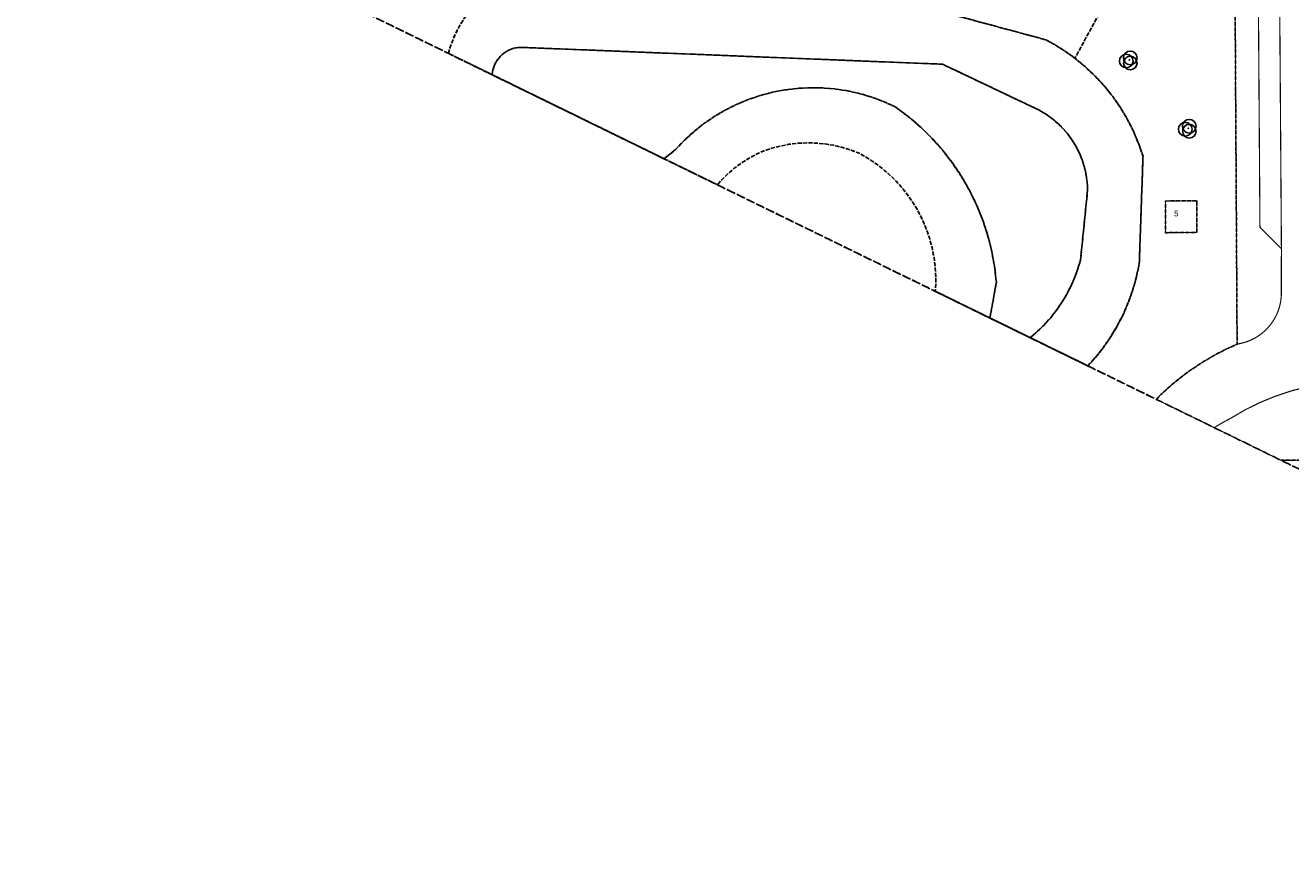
# Model space of a CAD drawing. Header units: millimetres. Extents: x -111114 to 169936, y -100721 to 166853.
# Tile 1 of 10: x -111047 to 65, y -100654 to -28528. Entities that reach past the tile are written whole.
import ezdxf

# ---------------------------------------------------------------- set-up
doc = ezdxf.new("R2010")
doc.units = ezdxf.units.MM
doc.header["$LTSCALE"] = 100
doc.linetypes.add('HIDDEN', pattern=[9.525, 6.35, -3.175])
doc.linetypes.add('HIDDEN2', pattern=[4.7625, 3.175, -1.5875])
for name, color, linetype in [('T--L9020_PAND', 1, 'Continuous'), ('T--L9041_WEGDEEL', 8, 'Continuous'), ('T--L9042_BEPLANTING', 92, 'Continuous'), ('T--L9042_Groenvoorziening', 92, 'HIDDEN2'), ('T--T$1--_ADRES_Huisnummer', 1, 'Continuous'), ('X--T$7--_RASTERVERDELING', 8, 'HIDDEN')]:
    doc.layers.add(name, color=color, linetype=linetype)
doc.styles.get("Standard").update_dxf_attribs({"font": 'arial.ttf'})

# ---------------------------------------------------------------- blocks, each defined once
blk = doc.blocks.new('VEGETATIEOBJECT')
for centre in [(-200, -200), (0, 200), (200, -200)]:
    blk.add_circle(centre, 600)
blk.add_point((0, 0))

msp = doc.modelspace()

# ---------------------------------------------------------------- linework, layer by layer
at = {"layer": 'T--L9020_PAND', "const_width": 100, "flags": 128}
msp.add_lwpolyline([(-10931, -43957), (-10932, -46740), (-8183, -46707), (-8166, -43938), (-10931, -43957)], dxfattribs=at)
at = {"layer": 'T--L9041_WEGDEEL', "const_width": 100, "flags": 128}
for points in [[(-997, -10529), (-986, -14316), (-749, -48140), (-759, -51771), (-752, -52081), (-767, -52390), (-802, -52696), (-858, -53000), (-935, -53300), (-1032, -53593), (-1149, -53880), (-1285, -54158), (-1439, -54425), (-1611, -54682), (-1800, -54927), (-2005, -55158), (-2226, -55374), (-2461, -55575), (-2709, -55760)], [(-4888, -14337), (-4640, -56521), (-4346, -56468), (-4056, -56396), (-3771, -56305), (-3493, -56195), (-3222, -56067), (-2961, -55922), (-2709, -55760), (-2461, -55575), (-2226, -55374), (-2005, -55158), (-1800, -54927), (-1611, -54682), (-1439, -54425), (-1285, -54158), (-1149, -53880), (-1032, -53593), (-935, -53300), (-858, -53000), (-802, -52696), (-767, -52390), (-752, -52081), (-759, -51771), (-749, -48140), (-2635, -46269), (-2854, -14326)], [(-2854, -14326), (-2635, -46269), (-749, -48140), (-986, -14316)], [(-2709, -55760), (-2961, -55922), (-3222, -56067), (-3493, -56195), (-3771, -56305), (-4056, -56396), (-4346, -56468), (-4640, -56521), (-5687, -57004), (-6706, -57540), (-7698, -58125), (-8659, -58761), (-9586, -59444), (-10478, -60174), (-11333, -60947), (-11725, -61376), (-6638, -63863), (-6420, -63718), (-5789, -63342), (-5140, -62998), (-3894, -62274), (-2602, -61638), (-1269, -61091), (98, -60636), (1493, -60276)], [(1493, -60276), (98, -60636), (-1269, -61091), (-2602, -61638), (-3894, -62274), (-5140, -62998), (-5789, -63342), (-6420, -63718), (-6638, -63863), (-781, -66725), (872, -66719)]]:
    msp.add_lwpolyline(points, dxfattribs=at)
at = {"layer": 'T--L9042_Groenvoorziening', "flags": 128}
for points in [[(-4888, -14337), (-4926, -8554), (-9191, -8517), (-9858, -8511), (-9970, -8961), (-10084, -9410), (-10200, -9859), (-10318, -10307), (-10438, -10754), (-10561, -11201), (-10686, -11648), (-15240, -24714), (-15458, -25115), (-18881, -31423), (-17967, -32174), (-17107, -32986), (-16306, -33855), (-15566, -34778), (-14891, -35748), (-14285, -36764), (-13750, -37819), (-13288, -38907), (-12903, -40026), (-13229, -49439), (-13471, -50597), (-13791, -51736), (-14187, -52852), (-14658, -53937), (-15201, -54989), (-15814, -56000), (-16496, -56968), (-17240, -57888), (-17747, -58433), (-31140, -51888), (-31114, -51612), (-31097, -50713), (-31144, -49816), (-31253, -48924), (-31428, -48042), (-31663, -47176), (-31961, -46327), (-32317, -45503), (-32732, -44705), (-33202, -43939), (-33726, -43209), (-34301, -42517), (-34922, -41869), (-35589, -41266), (-36297, -40713), (-37042, -40211), (-37822, -39763), (-38555, -39479), (-39305, -39247), (-40069, -39067), (-40845, -38941), (-41627, -38868), (-42412, -38850), (-43197, -38887), (-43978, -38979), (-44749, -39125), (-45509, -39323), (-46254, -39575), (-46926, -39885), (-47577, -40242), (-48200, -40642), (-48795, -41083), (-49358, -41565), (-49887, -42083), (-50284, -42532), (-73898, -30991), (-73793, -30603), (-73549, -29907), (-73258, -29230), (-72917, -28577), (-72532, -27950), (-72101, -27351), (-71630, -26785), (-67203, -27352), (-67115, -26764), (-84453, -25832), (-11725, -61376), (-11333, -60947), (-10478, -60174), (-9586, -59444), (-8659, -58761), (-7698, -58125), (-6706, -57540), (-5687, -57004), (-4640, -56521), (-4888, -14337)], [(-87265, -24458), (-67039, -25545), (-67115, -26764), (-66938, -25584), (-32680, -26769), (-21443, -29800), (-21059, -30004), (-20682, -30217), (-20310, -30440), (-19944, -30673), (-19583, -30913), (-19229, -31164), (-18881, -31423), (-15458, -25115), (-15240, -24714), (-19795, -22855), (-22865, -21603), (-23087, -22124), (-41034, -21251), (-41069, -21916), (-98501, -18966), (-87265, -24458)], [(-17747, -58433), (-17240, -57888), (-16496, -56968), (-15814, -56000), (-15201, -54989), (-14658, -53937), (-14187, -52852), (-13791, -51736), (-13471, -50597), (-13229, -49439), (-12903, -40026), (-13288, -38907), (-13750, -37819), (-14285, -36764), (-14891, -35748), (-15566, -34778), (-16306, -33855), (-17107, -32986), (-17967, -32174), (-18881, -31423), (-19229, -31164), (-19583, -30913), (-19944, -30673), (-20310, -30440), (-20682, -30217), (-21059, -30004), (-21443, -29800), (-32680, -26769), (-66938, -25584), (-67115, -26764), (-67203, -27352), (-71630, -26785), (-72101, -27351), (-72532, -27950), (-72917, -28577), (-73258, -29230), (-73549, -29907), (-73793, -30603), (-73898, -30991), (-50284, -42532), (-49887, -42083), (-49358, -41565), (-48795, -41083), (-48200, -40642), (-47577, -40242), (-46926, -39885), (-46254, -39575), (-45509, -39323), (-44749, -39125), (-43978, -38979), (-43197, -38887), (-42412, -38850), (-41627, -38868), (-40845, -38941), (-40069, -39067), (-39305, -39247), (-38555, -39479), (-37822, -39763), (-37042, -40211), (-36297, -40713), (-35589, -41266), (-34922, -41869), (-34301, -42517), (-33726, -43209), (-33202, -43939), (-32732, -44705), (-32317, -45503), (-31961, -46327), (-31663, -47176), (-31428, -48042), (-31253, -48924), (-31144, -49816), (-31097, -50713), (-31114, -51612), (-31140, -51888), (-17747, -58433)], [(-53943, -39426), (-53175, -38621), (-52353, -37871), (-51482, -37179), (-50564, -36548), (-49606, -35982), (-48611, -35483), (-47584, -35053), (-46530, -34696), (-45455, -34410), (-44362, -34201), (-43256, -34066), (-42145, -34008), (-41032, -34025), (-39923, -34120), (-38823, -34290), (-37738, -34535), (-36672, -34855), (-35630, -35247), (-34618, -35710), (-33491, -36553), (-32423, -37471), (-31421, -38460), (-30486, -39513), (-29625, -40628), (-28842, -41798), (-28140, -43018), (-27522, -44283), (-26991, -45587), (-26549, -46923), (-26199, -48288), (-25941, -49672), (-25778, -51070), (-26346, -54231), (-22804, -55962), (-22186, -55428), (-21594, -54846), (-21040, -54230), (-20525, -53578), (-20054, -52896), (-19625, -52185), (-19243, -51449), (-18909, -50690), (-18622, -49911), (-18386, -49116), (-17768, -42958), (-17795, -42420), (-17857, -41887), (-17955, -41358), (-18088, -40837), (-18255, -40326), (-18456, -39827), (-18690, -39342), (-18955, -38876), (-19252, -38426), (-19577, -37998), (-19930, -37592), (-20309, -37211), (-20713, -36857), (-21140, -36529), (-21587, -36231), (-22053, -35964), (-22536, -35727), (-30517, -31944), (-67288, -30473), (-67461, -30465), (-67634, -30468), (-67808, -30483), (-67979, -30511), (-68148, -30550), (-68314, -30600), (-68476, -30661), (-68634, -30733), (-68787, -30815), (-68933, -30908), (-69072, -31011), (-69206, -31122), (-69331, -31243), (-69447, -31371), (-69555, -31507), (-69652, -31650), (-69741, -31799), (-69818, -31954), (-69886, -32115), (-69942, -32279), (-69987, -32446), (-70020, -32615), (-70043, -32788), (-70047, -32873), (-54970, -40242), (-54970, -40242), (-54443, -39851), (-53943, -39426)], [(-34618, -35710), (-35630, -35247), (-36672, -34855), (-37738, -34535), (-38823, -34290), (-39923, -34120), (-41032, -34025), (-42145, -34008), (-43256, -34066), (-44362, -34201), (-45455, -34410), (-46530, -34696), (-47584, -35053), (-48611, -35483), (-49606, -35982), (-50564, -36548), (-51482, -37179), (-52353, -37871), (-53175, -38621), (-53943, -39426), (-54443, -39851), (-54970, -40242), (-54970, -40242), (-70047, -32873), (-70043, -32788), (-70020, -32615), (-69987, -32446), (-69942, -32279), (-69886, -32115), (-69818, -31954), (-69741, -31799), (-69652, -31650), (-69555, -31507), (-69447, -31371), (-69331, -31243), (-69206, -31122), (-69072, -31011), (-68933, -30908), (-68787, -30815), (-68634, -30733), (-68476, -30661), (-68314, -30600), (-68148, -30550), (-67979, -30511), (-67808, -30483), (-67634, -30468), (-67461, -30465), (-67288, -30473), (-30517, -31944), (-22536, -35727), (-22053, -35964), (-21587, -36231), (-21140, -36529), (-20713, -36857), (-20309, -37211), (-19930, -37592), (-19577, -37998), (-19252, -38426), (-18955, -38876), (-18690, -39342), (-18456, -39827), (-18255, -40326), (-18088, -40837), (-17955, -41358), (-17857, -41887), (-17795, -42420), (-17768, -42958), (-18386, -49116), (-18622, -49911), (-18909, -50690), (-19243, -51449), (-19625, -52185), (-20054, -52896), (-20525, -53578), (-21040, -54230), (-21594, -54846), (-22186, -55428), (-22804, -55962), (-26346, -54231), (-25778, -51070), (-25941, -49672), (-26199, -48288), (-26549, -46923), (-26991, -45587), (-27522, -44283), (-28140, -43018), (-28842, -41798), (-29625, -40628), (-30486, -39513), (-31421, -38460), (-32423, -37471), (-33491, -36553), (-34618, -35710)], [(-10931, -43957), (-8166, -43938), (-8183, -46707), (-10932, -46740), (-10931, -43957)], [(878, -66797), (872, -66719), (-781, -66725), (881, -67537), (878, -66797)]]:
    msp.add_lwpolyline(points, dxfattribs=at)
at = {"layer": 'X--T$7--_RASTERVERDELING', "flags": 128}
msp.add_lwpolyline([(-111047, -12835), (68641, -100654), (156460, 79034), (-23228, 166853), (-111047, -12835)], dxfattribs=at)

# ---------------------------------------------------------------- block references
at = {"layer": 'T--L9042_BEPLANTING', "rotation": 333.953832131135}
for p in [(-14110, -31571), (-8928, -37567)]:
    msp.add_blockref('VEGETATIEOBJECT', p, dxfattribs=at)

# ---------------------------------------------------------------- texts
at = {"layer": 'T--T$1--_ADRES_Huisnummer'}
msp.add_text('5', height=500, rotation=359.65383, dxfattribs=at).set_placement((-10175, -45303))

doc.saveas('drawing.dxf')
